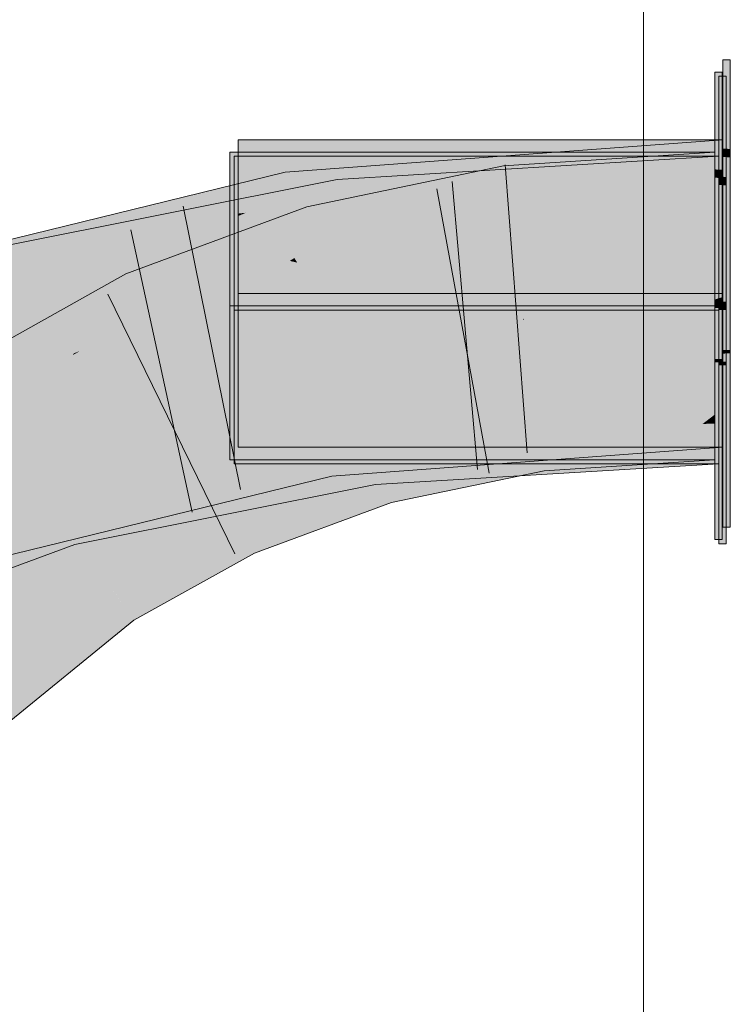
# Model space of a CAD drawing. Extents: x -620 to 300, y 62 to 1112.
# Tile 207 of 256: x 161.525 to 162.102, y 806.975 to 807.776. Entities that reach past the tile are written whole.
import ezdxf
from ezdxf.lldxf.tags import DXFTag

# ---------------------------------------------------------------- set-up
doc = ezdxf.new("R2010")
doc.units = 0
doc.layers.get('0').update_dxf_attribs({"lineweight": 13})
doc.layers.add('E_Detail_Linie_Text_Bem', color=7, linetype='Continuous', lineweight=13)
for name, color, linetype, lineweight, true_color in [('E_Leerrohr 25-A06GA1MY8I', 7, 'Continuous', 9, 0xff8000), ('E_Leerrohr 25-Shading', 7, 'Continuous', 9, 0xff8000), ('E_Leerrohr 32-A06GA1N08I', 7, 'Continuous', 9, 0x00b300), ('E_Leerrohr 32-Shading', 7, 'Continuous', 9, 0x00b300)]:
    doc.layers.add(name, color=color, linetype=linetype, lineweight=lineweight, true_color=true_color)
tags = doc.linetypes.add('STRICHPUNKT2-A06GA1MZ8I', pattern=[12.7, 6.35, -3.175, 0, -3.175]).pattern_tags.tags
tags[10:11] = [DXFTag(74, 4), DXFTag(75, 0), DXFTag(340, '0'), DXFTag(46, 0.0), DXFTag(50, 0.0), DXFTag(44, 0.0), DXFTag(45, 0.0)]
tags[8:9] = [DXFTag(74, 4), DXFTag(75, 0), DXFTag(340, '0'), DXFTag(46, 0.0), DXFTag(50, 0.0), DXFTag(44, 0.0), DXFTag(45, 0.0)]
tags[6:7] = [DXFTag(74, 4), DXFTag(75, 0), DXFTag(340, '0'), DXFTag(46, 0.0), DXFTag(50, 0.0), DXFTag(44, 0.0), DXFTag(45, 0.0)]
tags[4:5] = [DXFTag(74, 4), DXFTag(75, 0), DXFTag(340, '0'), DXFTag(46, 0.0), DXFTag(50, 0.0), DXFTag(44, 0.0), DXFTag(45, 0.0)]

# ---------------------------------------------------------------- blocks, each defined once
blk = doc.blocks.new('Shading-A06GA12F8I', base_point=(239.24728, 760.10999))
at = {"layer": 'E_Leerrohr 25-Shading', "color": 32, "true_color": 0xd96d00}
for points in [[(162.10246, 807.74292), (162.09647, 807.74292), (162.10246, 807.67047), (162.09647, 807.67072)], [(162.09575, 807.73285), (162.08975, 807.73285), (162.09575, 807.65356), (162.08975, 807.65381)], [(162.09911, 807.72949), (162.09311, 807.72949), (162.09911, 807.64771), (162.09311, 807.64795)], [(162.09647, 807.67792), (161.70247, 807.67792), (162.09647, 807.67792), (161.72804, 807.63141)], [(161.72804, 807.63141), (161.70247, 807.67792), (161.70247, 807.62817)], [(162.09647, 807.67792), (161.74332, 807.63336), (161.73358, 807.62134), (161.73007, 807.62769)], [(162.09647, 807.67792), (161.73358, 807.62134), (162.09647, 807.6615)], [(161.71463, 807.63684), (161.69574, 807.66785), (161.69574, 807.63446)], [(161.96042, 807.66785), (161.69574, 807.66785), (161.71463, 807.63684)], [(161.72061, 807.62939), (161.6991, 807.66449), (161.6991, 807.62701)], [(161.6991, 807.66449), (161.72061, 807.62939), (162.03801, 807.66449)], [(162.08975, 807.66785), (161.96042, 807.66785), (161.7206, 807.62701), (161.71463, 807.63684)], [(161.72061, 807.62939), (162.09311, 807.66449), (162.03801, 807.66449)], [(161.72061, 807.62939), (161.7563, 807.57117), (162.09311, 807.66449), (162.03783, 807.53949)], [(162.08975, 807.66785), (161.75038, 807.57806), (162.08975, 807.54285)], [(161.75038, 807.57806), (162.08975, 807.66785), (161.76665, 807.59418), (161.91914, 807.64899)], [(162.09311, 807.66449), (162.03783, 807.53949), (162.09311, 807.53949)], [(162.10246, 807.67047), (162.09647, 807.67072), (162.10246, 807.66364), (162.09647, 807.66394)], [(162.09647, 807.66394), (162.09647, 807.55292), (162.10246, 807.66364), (162.10246, 807.55292)], [(162.09647, 807.56232), (162.09647, 807.6615), (161.78053, 807.59186), (161.92004, 807.64197)], [(161.91914, 807.64899), (161.7206, 807.62701), (161.74525, 807.58649)], [(162.09575, 807.65356), (162.08975, 807.65381), (162.09575, 807.64679), (162.08975, 807.64709)], [(162.09911, 807.64771), (162.09311, 807.64795), (162.09911, 807.64087), (162.09311, 807.64117)], [(161.92004, 807.64197), (161.73358, 807.62134), (161.78053, 807.59186), (161.74799, 807.59515)], [(162.09575, 807.64679), (162.08975, 807.64709), (162.09575, 807.57367), (162.08975, 807.57367)], [(162.09911, 807.64087), (162.09311, 807.64117), (162.09911, 807.57202), (162.09311, 807.57202)], [(161.69574, 807.62427), (161.7206, 807.62701), (161.69574, 807.63446), (161.71463, 807.63684)], [(161.70247, 807.62817), (161.73007, 807.62769), (161.72804, 807.63141)], [(161.74332, 807.63336), (161.72804, 807.63141), (161.73007, 807.62769)], [(161.69574, 807.62427), (161.74525, 807.58649), (161.7206, 807.62701)], [(161.69574, 807.62427), (161.69574, 807.591), (161.74525, 807.58649), (161.73312, 807.58215)], [(161.6991, 807.58472), (161.7563, 807.57117), (161.6991, 807.62701), (161.72061, 807.62939)], [(161.70247, 807.62817), (161.70247, 807.61792), (161.73007, 807.62769), (161.70862, 807.61859)], [(161.70862, 807.61859), (161.73358, 807.62134), (161.73007, 807.62769)], [(161.70247, 807.61597), (161.73358, 807.62134), (161.70865, 807.61859)], [(161.70247, 807.61597), (161.70247, 807.6059), (161.73358, 807.62134), (161.74799, 807.59515)], [(161.70247, 807.61792), (161.70247, 807.61597), (161.70865, 807.61859)], [(161.70247, 807.6059), (161.70247, 807.59973), (161.72215, 807.60126), (161.71434, 807.59857)], [(161.71434, 807.59857), (161.70247, 807.59973), (161.71335, 807.59821)], [(161.70247, 807.59973), (161.70247, 807.57776), (161.92998, 807.56738)], [(161.71434, 807.59857), (161.74799, 807.59515), (161.72215, 807.60126)], [(161.76767, 807.59045), (161.74799, 807.59515), (161.71335, 807.59821), (161.71434, 807.59857)], [(161.76665, 807.59418), (161.74525, 807.58649), (161.74806, 807.58185)], [(161.76767, 807.59045), (161.77419, 807.58954), (161.74799, 807.59515), (161.78053, 807.59186)], [(161.75038, 807.57806), (161.76665, 807.59418), (161.74806, 807.58185)], [(161.78053, 807.59186), (161.77419, 807.58954), (162.05322, 807.56415), (161.90938, 807.57031)], [(162.09647, 807.56232), (161.78053, 807.59186), (162.05322, 807.56415)], [(161.69574, 807.58374), (161.75038, 807.57806), (161.69574, 807.591)], [(161.75038, 807.57806), (161.69574, 807.58374), (161.77274, 807.57275)], [(161.93227, 807.55005), (161.69574, 807.58374), (161.71729, 807.55988), (161.69574, 807.56348)], [(161.6991, 807.57758), (161.7563, 807.57117), (161.6991, 807.58472)], [(161.74525, 807.58649), (161.73312, 807.58215), (161.74806, 807.58185), (161.74445, 807.57947)], [(161.7563, 807.57117), (161.6991, 807.57758), (161.77441, 807.56689)], [(161.93303, 807.54431), (161.6991, 807.57758), (161.71811, 807.55414), (161.6991, 807.55725)], [(161.7148, 807.57721), (161.70247, 807.57776), (161.75299, 807.57086), (161.70247, 807.57355)], [(162.09647, 807.55292), (162.09647, 807.55975), (161.75299, 807.57086), (161.7148, 807.57721)], [(161.74445, 807.57947), (161.75038, 807.57806), (161.74806, 807.58185)], [(161.93227, 807.55005), (162.08975, 807.54285), (161.77274, 807.57275), (161.75038, 807.57806)], [(161.70247, 807.57355), (161.70247, 807.55292), (162.09647, 807.55292)], [(161.93303, 807.54431), (162.03783, 807.53949), (161.77441, 807.56689), (161.7563, 807.57117)], [(161.90938, 807.57031), (161.92998, 807.56738), (162.05322, 807.56415), (162.09647, 807.55975)], [(162.09575, 807.57367), (162.08975, 807.57367), (162.09575, 807.54791), (162.08975, 807.54791)], [(162.09911, 807.57202), (162.09311, 807.57202), (162.09911, 807.5462), (162.09311, 807.5462)], [(161.69574, 807.56348), (161.69574, 807.56091), (161.71729, 807.55988)], [(161.71729, 807.55988), (161.69574, 807.56091), (161.75563, 807.55353), (161.69574, 807.5567)], [(161.96005, 807.54285), (162.08975, 807.54285), (161.75563, 807.55353), (161.71729, 807.55988)], [(162.09647, 807.55975), (162.09647, 807.56232), (162.05322, 807.56415)], [(161.86365, 807.54791), (161.69574, 807.5567), (161.69574, 807.54791)], [(161.6991, 807.55725), (161.6991, 807.55499), (161.71811, 807.55414)], [(161.71811, 807.55414), (161.6991, 807.55499), (161.75652, 807.54779), (161.6991, 807.55078)], [(161.78606, 807.5462), (162.09647, 807.55292), (161.70247, 807.5462), (161.70247, 807.55292)], [(161.91458, 807.53949), (162.03783, 807.53949), (161.75652, 807.54779), (161.71811, 807.55414)], [(161.97964, 807.54791), (162.09647, 807.55011), (161.86365, 807.54791), (162.09647, 807.55292)], [(162.10246, 807.50708), (162.10246, 807.55292), (162.09647, 807.50696), (162.09647, 807.55292)], [(161.96005, 807.54285), (161.86365, 807.54791), (161.69574, 807.54285), (161.69574, 807.54791)], [(161.6991, 807.55078), (161.6991, 807.53949), (161.91458, 807.53949)], [(162.09647, 807.42792), (162.09647, 807.5462), (161.70247, 807.42792), (162.08391, 807.5462)], [(161.78268, 807.53802), (161.70247, 807.42792), (161.91953, 807.5462), (162.08391, 807.5462)], [(161.70247, 807.54175), (161.70247, 807.5332), (161.89102, 807.5462), (161.91953, 807.5462)], [(161.70247, 807.54175), (161.89102, 807.5462), (161.71971, 807.54297)], [(161.70247, 807.54443), (161.78606, 807.5462), (161.70247, 807.5462)], [(161.70247, 807.54266), (161.71971, 807.54297), (161.70247, 807.54443), (161.75685, 807.54559)], [(161.75685, 807.54559), (161.71971, 807.54297), (161.78606, 807.5462), (161.89102, 807.5462)], [(161.78606, 807.5462), (161.89102, 807.5462), (161.86365, 807.54791), (161.97964, 807.54791)], [(161.91953, 807.5462), (161.93268, 807.547), (161.89102, 807.5462)], [(161.91953, 807.5462), (162.08391, 807.5462), (161.97964, 807.54791), (162.08932, 807.54791)], [(161.91953, 807.5462), (161.97964, 807.54791), (161.93268, 807.547)], [(162.08932, 807.54791), (162.09647, 807.55011), (161.97964, 807.54791)], [(162.08391, 807.5462), (162.09647, 807.5462), (162.08932, 807.54791), (162.09647, 807.54791)], [(162.09647, 807.54791), (162.09647, 807.55011), (162.08932, 807.54791)], [(162.08975, 807.54791), (162.08975, 807.54285), (162.09575, 807.54791), (162.09575, 807.54285)], [(162.09311, 807.5462), (162.09311, 807.53949), (162.09911, 807.5462), (162.09911, 807.53949)], [(161.88245, 807.5412), (161.96005, 807.54285), (161.69574, 807.5412), (161.69574, 807.54285)], [(161.69574, 807.53717), (161.88245, 807.5412), (161.69574, 807.5412)], [(161.69574, 807.52563), (161.93362, 807.53992), (161.69574, 807.53412), (161.72072, 807.53589)], [(161.69574, 807.53717), (161.69574, 807.5354), (161.75793, 807.53851), (161.72073, 807.53589)], [(161.72072, 807.53589), (161.69574, 807.5354), (161.69574, 807.53412)], [(162.09311, 807.53949), (161.6991, 807.41449), (162.09311, 807.41449)], [(161.6991, 807.41449), (162.09311, 807.53949), (161.93393, 807.53754), (162.03783, 807.53949)], [(161.6991, 807.53308), (162.03783, 807.53949), (161.6991, 807.53485), (161.91458, 807.53949)], [(161.91458, 807.53949), (161.6991, 807.53949), (161.6991, 807.53485)], [(161.6991, 807.51965), (161.6991, 807.41449), (161.78537, 807.52863), (161.93393, 807.53754)], [(161.93393, 807.53754), (161.6991, 807.53308), (161.6991, 807.52344)], [(161.71971, 807.54297), (161.70247, 807.54266), (161.70247, 807.54175)], [(161.70247, 807.42792), (161.78268, 807.53802), (161.70247, 807.52966)], [(161.78268, 807.53802), (161.70247, 807.5332), (161.70247, 807.52966)], [(161.93362, 807.53992), (161.7061, 807.52277), (162.08975, 807.5412), (162.08975, 807.41785)], [(161.7061, 807.52277), (161.93362, 807.53992), (161.7847, 807.53094)], [(161.75793, 807.53851), (161.72073, 807.53589), (161.88245, 807.5412), (162.00113, 807.5412)], [(162.00113, 807.5412), (162.08975, 807.54285), (161.88245, 807.5412), (161.96005, 807.54285)], [(161.93362, 807.53992), (162.08975, 807.5412), (162.00113, 807.5412)], [(162.08975, 807.5412), (162.08975, 807.54285), (162.00113, 807.5412)], [(162.09575, 807.5412), (162.09575, 807.54285), (162.08975, 807.5412), (162.08975, 807.54285)], [(162.08975, 807.49969), (162.09575, 807.49982), (162.08975, 807.5412), (162.09575, 807.5412)], [(162.09911, 807.49756), (162.09911, 807.53949), (162.09311, 807.49744), (162.09311, 807.53949)], [(161.69574, 807.52563), (161.7061, 807.52277), (161.7847, 807.53094)], [(161.6991, 807.52344), (161.6991, 807.51965), (161.78537, 807.52863)], [(161.7061, 807.52277), (161.69574, 807.52563), (161.69574, 807.52173)], [(161.69574, 807.41785), (162.08975, 807.41785), (161.69574, 807.52173), (161.7061, 807.52277)], [(162.10246, 807.50427), (162.10246, 807.50708), (162.09647, 807.50415), (162.09647, 807.50696)], [(162.09647, 807.50415), (162.09647, 807.36292), (162.10246, 807.50427), (162.10246, 807.36292)], [(162.09575, 807.49701), (162.09575, 807.49982), (162.08975, 807.49689), (162.08975, 807.49969)], [(162.08975, 807.49689), (162.08975, 807.35284), (162.09575, 807.49701), (162.09575, 807.35284)], [(162.09911, 807.49469), (162.09911, 807.49756), (162.09311, 807.49457), (162.09311, 807.49744)], [(162.09311, 807.49457), (162.09311, 807.34949), (162.09911, 807.49469), (162.09911, 807.34949)]]:
    blk.add_solid(points, dxfattribs=at)
at = {"layer": 'E_Leerrohr 25-Shading', "color": 34, "true_color": 0xb05800}
for points in [[(161.91808, 807.65674), (161.9229, 807.62042), (162.08975, 807.66785), (162.08975, 807.63123)], [(161.91808, 807.65674), (161.75827, 807.62354), (161.91879, 807.65131), (161.76602, 807.59644)], [(161.76602, 807.59644), (161.76833, 807.58832), (161.91879, 807.65131), (161.9229, 807.62042)], [(161.75827, 807.62354), (161.61102, 807.56891), (161.7354, 807.57611), (161.62633, 807.53564)], [(161.75827, 807.62354), (161.7354, 807.57611), (161.76602, 807.59644)], [(161.7354, 807.57611), (161.76833, 807.58832), (161.76602, 807.59644)], [(161.57164, 807.50861), (161.61102, 807.56891), (161.48592, 807.47601), (161.47452, 807.49231)], [(161.59186, 807.5163), (161.62633, 807.53564), (161.57164, 807.50861), (161.61102, 807.56891)], [(161.57388, 807.50623), (161.59186, 807.5163), (161.56883, 807.50433), (161.57164, 807.50861)], [(161.4877, 807.47345), (161.56883, 807.50433), (161.48592, 807.47601), (161.57164, 807.50861)], [(161.56789, 807.50287), (161.56883, 807.50433), (161.4883, 807.4726), (161.4877, 807.47345)], [(161.56883, 807.50433), (161.56789, 807.50287), (161.57388, 807.50623)], [(161.4883, 807.4726), (161.49548, 807.46228), (161.56789, 807.50287)], [(161.96075, 807.4425), (162.04099, 807.45129), (161.94664, 807.44196), (161.94621, 807.44519)], [(162.0799, 807.4469), (162.08975, 807.45447), (161.96072, 807.4425), (162.04099, 807.45129)], [(162.08975, 807.42023), (162.08975, 807.44727), (162.03767, 807.41449), (162.0799, 807.4469)], [(162.08975, 807.44727), (162.08975, 807.45447), (162.0799, 807.4469)], [(161.95103, 807.40894), (161.94678, 807.44092), (161.82692, 807.38312), (161.91849, 807.43079)], [(161.90469, 807.43317), (161.92715, 807.44122), (161.88834, 807.42975), (161.91098, 807.43787)], [(161.92715, 807.44122), (161.90469, 807.43317), (161.94621, 807.44519), (161.91989, 807.43634)], [(161.91849, 807.43079), (161.94678, 807.44092), (161.93549, 807.43964), (161.94664, 807.44196)], [(161.91989, 807.43634), (161.91849, 807.43079), (161.93549, 807.43964)], [(161.94621, 807.44519), (161.91989, 807.43634), (161.93549, 807.43964)], [(161.94664, 807.44196), (161.94621, 807.44519), (161.93549, 807.43964)], [(161.94678, 807.44092), (161.96075, 807.4425), (161.94664, 807.44196)], [(161.94678, 807.44092), (162.03767, 807.41449), (161.96072, 807.4425), (162.0799, 807.4469)], [(162.03767, 807.41449), (161.94678, 807.44092), (161.95103, 807.40894)], [(161.91098, 807.43787), (161.81686, 807.41833), (161.82056, 807.4054)], [(161.8212, 807.4032), (161.90469, 807.43317), (161.82056, 807.4054), (161.88834, 807.42975)], [(161.90469, 807.43317), (161.8212, 807.4032), (161.91989, 807.43634)], [(161.91989, 807.43634), (161.8212, 807.4032), (161.91849, 807.43079), (161.8231, 807.39655)], [(161.8231, 807.39655), (161.82692, 807.38312), (161.91849, 807.43079)], [(161.81686, 807.41833), (161.70026, 807.37506), (161.73628, 807.34949), (161.71558, 807.3418)], [(161.81686, 807.41833), (161.73628, 807.34949), (161.82056, 807.4054)], [(162.03767, 807.41449), (162.08975, 807.41785), (162.08975, 807.42023)], [(161.82056, 807.4054), (161.73628, 807.34949), (161.8212, 807.4032), (161.74533, 807.35284)], [(161.8212, 807.4032), (161.74533, 807.35284), (161.8231, 807.39655), (161.77248, 807.36292)], [(161.77248, 807.36292), (161.82692, 807.38312), (161.8231, 807.39655)], [(161.59669, 807.31738), (161.61766, 807.28735), (161.70026, 807.37506), (161.71558, 807.3418)], [(161.59669, 807.31738), (161.46956, 807.21375), (161.6002, 807.31232)], [(161.46956, 807.21375), (161.49522, 807.18762), (161.6002, 807.31232), (161.61766, 807.28735)]]:
    blk.add_solid(points, dxfattribs=at)
at = {"layer": 'E_Leerrohr 25-Shading', "color": 30, "true_color": 0xf57b00}
for points in [[(161.9229, 807.62042), (161.93456, 807.53284), (162.08975, 807.63123), (162.08975, 807.54285)], [(161.76833, 807.58832), (161.7926, 807.50336), (161.9229, 807.62042), (161.93456, 807.53284)], [(161.62633, 807.53564), (161.6633, 807.45538), (161.76833, 807.58832), (161.7926, 807.50336)], [(161.49548, 807.46228), (161.54608, 807.38983), (161.62633, 807.53564), (161.6633, 807.45538)], [(162.08975, 807.45447), (162.03783, 807.53949), (161.94481, 807.45569), (161.93456, 807.53284)], [(162.08975, 807.54047), (162.08975, 807.54285), (162.03783, 807.53949)], [(162.03783, 807.53949), (162.05327, 807.53882), (162.07614, 807.54022)], [(162.03783, 807.53949), (162.08975, 807.45447), (162.08975, 807.53711)], [(162.05327, 807.53882), (162.08975, 807.53711), (162.07614, 807.54022), (162.08975, 807.54047)], [(161.80032, 807.47626), (161.91467, 807.52869), (161.7926, 807.50336)], [(161.80032, 807.47626), (161.91641, 807.45978), (161.91467, 807.52869), (161.92114, 807.47882)], [(161.91467, 807.52869), (161.93417, 807.53131), (161.93456, 807.53284)], [(161.91467, 807.52869), (161.92114, 807.47882), (161.93417, 807.53131)], [(161.91641, 807.45978), (161.94481, 807.45569), (161.93417, 807.53131), (161.93475, 807.53137)], [(161.93475, 807.53137), (161.93456, 807.53284), (161.93417, 807.53131)], [(161.80032, 807.47626), (161.7926, 807.50336), (161.75108, 807.48792)], [(161.72392, 807.47784), (161.80537, 807.45856), (161.75108, 807.48792), (161.80032, 807.47626)], [(161.81686, 807.41833), (161.71487, 807.47449), (161.69054, 807.39618), (161.6633, 807.45538)], [(161.80707, 807.4527), (161.80537, 807.45856), (161.71487, 807.47449), (161.72392, 807.47784)], [(161.71487, 807.47449), (161.81686, 807.41833), (161.80707, 807.4527)], [(161.80537, 807.45856), (161.91234, 807.44336), (161.80032, 807.47626), (161.91641, 807.45978)], [(161.34567, 807.33984), (161.40762, 807.27679), (161.49548, 807.46228), (161.54608, 807.38983)], [(161.6633, 807.45538), (161.54608, 807.38983), (161.69054, 807.39618), (161.55527, 807.37671)], [(161.91098, 807.43787), (161.91234, 807.44336), (161.80707, 807.4527), (161.80537, 807.45856)], [(161.92529, 807.44446), (161.91641, 807.45978), (161.91251, 807.44403)], [(161.91641, 807.45978), (161.92529, 807.44446), (161.94481, 807.45569), (161.94621, 807.44519)], [(162.08975, 807.45447), (161.94481, 807.45569), (162.04099, 807.45129)], [(161.94481, 807.45569), (161.94621, 807.44519), (162.04099, 807.45129)], [(161.80707, 807.4527), (161.81686, 807.41833), (161.91098, 807.43787)], [(161.91234, 807.44336), (161.91098, 807.43787), (161.92715, 807.44122)], [(161.91234, 807.44336), (161.92715, 807.44122), (161.91251, 807.44403), (161.92529, 807.44446)], [(161.92529, 807.44446), (161.92715, 807.44122), (161.94621, 807.44519)], [(161.81686, 807.41833), (161.69054, 807.39618), (161.70026, 807.37506)], [(161.69054, 807.39618), (161.55527, 807.37671), (161.70026, 807.37506), (161.58371, 807.33594)], [(161.54608, 807.38983), (161.52594, 807.37341), (161.55527, 807.37671)], [(161.55527, 807.37671), (161.52594, 807.37341), (161.58371, 807.33594), (161.5761, 807.33368)], [(161.5761, 807.33368), (161.52594, 807.37341), (161.42059, 807.28741)], [(161.58371, 807.33594), (161.59669, 807.31738), (161.70026, 807.37506)], [(161.5761, 807.33368), (161.59669, 807.31738), (161.58371, 807.33594)], [(161.59669, 807.31738), (161.5761, 807.33368), (161.40762, 807.27679), (161.42059, 807.28741)], [(161.59669, 807.31738), (161.40762, 807.27679), (161.44417, 807.23962)], [(161.46956, 807.21375), (161.59669, 807.31738), (161.44417, 807.23962)]]:
    blk.add_solid(points, dxfattribs=at)
at = {"layer": 'E_Leerrohr 32-Shading', "color": 96, "true_color": 0x007b00}
for points in [[(161.7451, 807.62177), (162.09647, 807.64331), (161.91493, 807.66449), (162.09647, 807.67792)], [(161.91493, 807.66449), (161.74051, 807.65161), (161.74188, 807.64264)], [(161.7451, 807.62177), (161.91493, 807.66449), (161.74188, 807.64264)], [(161.89981, 807.64447), (162.09311, 807.66449), (161.89876, 807.65271)], [(161.89983, 807.64447), (161.90013, 807.64215), (162.09311, 807.66449), (162.0773, 807.66046)], [(162.09311, 807.66211), (162.09311, 807.66449), (162.0773, 807.66046)], [(162.0773, 807.66046), (161.90013, 807.64215), (162.02986, 807.64844), (161.90105, 807.63513)], [(162.09311, 807.65503), (162.09311, 807.66211), (162.02986, 807.64844), (162.0773, 807.66046)], [(161.70512, 807.64294), (161.70729, 807.62793), (161.74051, 807.65161), (161.7316, 807.63824)], [(161.74188, 807.64264), (161.74051, 807.65161), (161.7316, 807.63824)], [(161.7845, 807.63257), (161.89981, 807.64447), (161.78285, 807.64569), (161.89876, 807.65271)], [(161.90105, 807.63513), (161.90347, 807.61639), (162.02986, 807.64844)], [(161.90347, 807.61639), (162.09311, 807.62787), (162.02986, 807.64844), (162.09311, 807.65503)], [(161.50237, 807.5896), (161.7845, 807.63257), (161.78285, 807.64569)], [(161.63908, 807.59888), (161.70512, 807.64294), (161.53711, 807.58459), (161.53215, 807.60059)], [(161.70512, 807.64294), (161.63908, 807.59888), (161.70729, 807.62793)], [(161.72928, 807.63483), (161.71667, 807.61597), (161.74225, 807.64032), (161.74504, 807.62219)], [(161.7316, 807.63824), (161.72928, 807.63483), (161.74188, 807.64264), (161.74225, 807.64032)], [(162.09647, 807.64331), (161.7451, 807.62177), (161.92166, 807.63007)], [(161.74588, 807.6167), (161.74608, 807.61542), (162.09647, 807.64331), (162.09647, 807.6413)], [(161.7845, 807.63257), (161.78481, 807.63025), (161.89983, 807.64447), (161.90013, 807.64215)], [(161.90013, 807.64215), (161.78481, 807.63025), (161.90105, 807.63513), (161.78569, 807.62317)], [(161.50237, 807.5896), (161.59883, 807.58099), (161.7845, 807.63257), (161.67007, 807.59302)], [(161.7845, 807.63257), (161.67007, 807.59302), (161.78481, 807.63025), (161.68394, 807.5954)], [(161.7316, 807.63824), (161.70729, 807.62793), (161.72928, 807.63483), (161.70763, 807.62561)], [(161.70763, 807.62561), (161.70926, 807.61432), (161.72928, 807.63483), (161.71667, 807.61597)], [(161.78569, 807.62317), (161.787, 807.61279), (161.90105, 807.63513), (161.90347, 807.61639)], [(161.70729, 807.62793), (161.63908, 807.59888), (161.70763, 807.62561), (161.65114, 807.60156)], [(161.65114, 807.60156), (161.70926, 807.61432), (161.70763, 807.62561)], [(161.78481, 807.63025), (161.68394, 807.5954), (161.78569, 807.62317), (161.72554, 807.60242)], [(161.7451, 807.62177), (161.74588, 807.6167), (161.92166, 807.63007)], [(161.43173, 807.54266), (161.71559, 807.61432), (161.42833, 807.55261), (161.71667, 807.61597)], [(161.74588, 807.6167), (161.7451, 807.62177), (161.71048, 807.60669), (161.71559, 807.61432)], [(161.71048, 807.60669), (161.74608, 807.61542), (161.74588, 807.6167)], [(161.71559, 807.61432), (161.7451, 807.62177), (161.71667, 807.61597), (161.74504, 807.62219)], [(161.72554, 807.60242), (161.787, 807.61279), (161.78569, 807.62317)], [(161.787, 807.61279), (161.78743, 807.60938), (161.90347, 807.61639)], [(161.59923, 807.57947), (161.71048, 807.60669), (161.63092, 807.59296), (161.71559, 807.61432)], [(161.76266, 807.60797), (161.66756, 807.59216), (161.64688, 807.58502)], [(161.68828, 807.58954), (161.78743, 807.60938), (161.71335, 807.59821), (161.787, 807.61279)], [(161.72215, 807.60126), (161.76266, 807.60797), (161.72554, 807.60242), (161.787, 807.61279)], [(161.53215, 807.60059), (161.4212, 807.57343), (161.53711, 807.58459)], [(161.68394, 807.5954), (161.68121, 807.59442), (161.72554, 807.60242), (161.72215, 807.60126)], [(161.66756, 807.59216), (161.50902, 807.5658), (161.64688, 807.58502), (161.51115, 807.55811)], [(161.63908, 807.59888), (161.53711, 807.58459), (161.60291, 807.59094)], [(161.61659, 807.58936), (161.58551, 807.57611), (161.63092, 807.59296), (161.59923, 807.57947)], [(161.60686, 807.58209), (161.66756, 807.59216), (161.59883, 807.58099), (161.67007, 807.59302)], [(161.63788, 807.57947), (161.68828, 807.58954), (161.6635, 807.58832), (161.71335, 807.59821)], [(161.67007, 807.59302), (161.66756, 807.59216), (161.68394, 807.5954), (161.68121, 807.59442)], [(161.42651, 807.55792), (161.53886, 807.57898), (161.4212, 807.57343), (161.53711, 807.58459)], [(161.43306, 807.53882), (161.58551, 807.57611), (161.43173, 807.54266), (161.61659, 807.58936)], [(161.59883, 807.58099), (161.50237, 807.5896), (161.50819, 807.56873)], [(161.64688, 807.58502), (161.51115, 807.55811), (161.62108, 807.57611), (161.51221, 807.55438)], [(161.53886, 807.57898), (161.60291, 807.59094), (161.53711, 807.58459)], [(161.53947, 807.57703), (161.60291, 807.59094), (161.53886, 807.57898)], [(161.6635, 807.58832), (161.64688, 807.58502), (161.63788, 807.57947), (161.62108, 807.57611)], [(161.49904, 807.57147), (161.4729, 807.56238), (161.53886, 807.57898), (161.53947, 807.57703)], [(161.50902, 807.5658), (161.59883, 807.58099), (161.50819, 807.56873)], [(161.59883, 807.58099), (161.50902, 807.5658), (161.60686, 807.58209)], [(162.07248, 807.45795), (162.09647, 807.46454), (161.90628, 807.44995), (161.91714, 807.45129)], [(162.09647, 807.45911), (162.09647, 807.46454), (162.07248, 807.45795)], [(161.90628, 807.44995), (161.85988, 807.44409), (162.07248, 807.45795), (162.04922, 807.4516)], [(162.09647, 807.45343), (162.09647, 807.45911), (162.04922, 807.4516), (162.07248, 807.45795)], [(161.77298, 807.44067), (161.85988, 807.44409), (161.88417, 807.44891), (161.9063, 807.44995)], [(161.85988, 807.44409), (161.77412, 807.43335), (162.04922, 807.4516), (161.91417, 807.41449)], [(161.9063, 807.44995), (161.91714, 807.45129), (161.88417, 807.44891)], [(161.91417, 807.41449), (162.09647, 807.43744), (162.04922, 807.4516), (162.09647, 807.45343)], [(162.09311, 807.45111), (161.92007, 807.43756), (162.09143, 807.45081), (161.98225, 807.43951)], [(162.09311, 807.45111), (161.92986, 807.44122), (161.92642, 807.43805), (161.92606, 807.44086)], [(162.09143, 807.45081), (161.98222, 807.43951), (162.04283, 807.44147)], [(162.09311, 807.44312), (162.09311, 807.45111), (162.04283, 807.44147)], [(161.77304, 807.44031), (161.77298, 807.44067), (161.55365, 807.34949), (161.76154, 807.43787)], [(161.77304, 807.44031), (161.55365, 807.34949), (161.56737, 807.35284)], [(161.77304, 807.44031), (161.73695, 807.42499), (161.77412, 807.43335), (161.73798, 807.41797)], [(161.77298, 807.44067), (161.77412, 807.43335), (161.85988, 807.44409)], [(161.88193, 807.43628), (161.92986, 807.44122), (161.84848, 807.43524), (161.87428, 807.43787)], [(161.92606, 807.44086), (161.88193, 807.43628), (161.92642, 807.43805), (161.92007, 807.43756)], [(161.98225, 807.43951), (161.92647, 807.43774), (161.92697, 807.43384)], [(162.04283, 807.44147), (161.98222, 807.43951), (161.92882, 807.41962), (161.92699, 807.43384)], [(161.93073, 807.40472), (162.04283, 807.44147), (161.92882, 807.41962)], [(161.93073, 807.40472), (162.09311, 807.41449), (162.04283, 807.44147), (162.09311, 807.44312)], [(161.76602, 807.41846), (161.80956, 807.43396), (161.55972, 807.38409)], [(161.80991, 807.43127), (161.573, 807.34949), (161.8102, 807.42889), (161.58981, 807.35284)], [(161.74159, 807.42944), (161.76154, 807.43787), (161.59555, 807.39728)], [(161.77412, 807.43335), (161.73798, 807.41797), (161.77856, 807.40448), (161.74124, 807.39539)], [(161.80991, 807.43127), (161.80956, 807.43396), (161.77902, 807.42059), (161.76602, 807.41846)], [(161.91417, 807.41449), (161.77412, 807.43335), (161.77856, 807.40448)], [(161.8485, 807.43524), (161.87428, 807.43787), (161.80956, 807.43396)], [(161.80991, 807.43127), (161.8485, 807.43524), (161.80956, 807.43396)], [(161.8102, 807.42889), (161.88193, 807.43628), (161.80991, 807.43127), (161.84848, 807.43524)], [(161.92647, 807.43774), (161.92007, 807.43756), (161.81108, 807.42188), (161.8102, 807.42889)], [(161.88193, 807.43628), (161.8102, 807.42889), (161.92007, 807.43756)], [(161.92647, 807.43774), (161.81108, 807.42188), (161.92697, 807.43384)], [(161.92699, 807.43384), (161.81108, 807.42188), (161.92882, 807.41962), (161.81415, 807.39764)], [(162.09647, 807.43744), (161.91417, 807.41449), (162.09647, 807.43506), (161.95975, 807.41785)], [(161.95975, 807.41785), (162.09647, 807.42792), (162.09647, 807.43506)], [(161.55365, 807.34949), (161.74159, 807.42944), (161.49026, 807.37152), (161.59555, 807.39728)], [(161.73695, 807.42499), (161.56737, 807.35284), (161.73798, 807.41797), (161.60857, 807.36292)], [(161.8102, 807.42889), (161.58981, 807.35284), (161.81108, 807.42188), (161.64026, 807.36292)], [(161.573, 807.34949), (161.76602, 807.41846), (161.56956, 807.34882), (161.55972, 807.38409)], [(161.76602, 807.41846), (161.573, 807.34949), (161.77902, 807.42059)], [(161.73798, 807.41797), (161.60857, 807.36292), (161.74124, 807.39539)], [(161.64026, 807.36292), (161.81415, 807.39764), (161.81108, 807.42188)], [(161.81415, 807.39764), (161.93073, 807.40472), (161.92882, 807.41962)], [(161.44749, 807.31738), (161.55972, 807.38409), (161.44106, 807.34033)], [(161.45219, 807.30554), (161.56956, 807.34882), (161.44749, 807.31738), (161.55972, 807.38409)], [(161.55365, 807.34949), (161.49026, 807.37152), (161.50211, 807.33691)]]:
    blk.add_solid(points, dxfattribs=at)
at = {"layer": 'E_Leerrohr 32-Shading', "color": 94, "true_color": 0x00ac00}
for points in [[(161.74608, 807.61542), (161.75954, 807.52808), (162.09647, 807.6413), (162.09647, 807.55292)], [(161.90347, 807.61639), (161.91162, 807.55298), (162.09311, 807.62787), (161.92409, 807.55249)], [(162.09311, 807.54901), (162.09311, 807.62787), (162.0309, 807.54791), (161.92409, 807.55249)], [(161.75829, 807.53613), (161.74608, 807.61542), (161.72107, 807.53351), (161.71048, 807.60669)], [(161.90939, 807.57031), (161.90347, 807.61639), (161.79173, 807.57532), (161.78743, 807.60938)], [(161.79173, 807.57532), (161.78743, 807.60938), (161.68828, 807.58954)], [(161.72107, 807.53351), (161.71048, 807.60669), (161.44159, 807.51385), (161.43306, 807.53882)], [(161.63788, 807.57947), (161.79391, 807.55804), (161.68828, 807.58954), (161.79173, 807.57532)], [(161.51221, 807.55438), (161.79463, 807.55231), (161.62108, 807.57611)], [(161.62108, 807.57611), (161.79463, 807.55231), (161.63788, 807.57947), (161.79391, 807.55804)], [(161.79391, 807.55804), (161.91162, 807.55298), (161.79173, 807.57532), (161.90939, 807.57031)], [(161.7226, 807.53949), (161.51221, 807.55438), (161.51962, 807.52777)], [(161.79463, 807.55231), (161.51221, 807.55438), (161.79572, 807.5437), (161.7226, 807.53949)], [(161.79463, 807.55231), (161.91237, 807.54724), (161.79391, 807.55804), (161.91162, 807.55298)], [(161.91237, 807.54724), (161.79463, 807.55231), (161.91255, 807.54578), (161.79572, 807.5437)], [(161.91162, 807.55298), (161.91237, 807.54724), (161.92409, 807.55249)], [(162.0045, 807.54742), (161.92409, 807.55249), (161.9362, 807.5462), (161.91237, 807.54724)], [(162.0309, 807.54791), (161.92409, 807.55249), (162.0045, 807.54742)], [(161.96005, 807.54285), (162.01826, 807.54413), (162.09647, 807.55292)], [(162.09647, 807.55292), (162.01826, 807.54413), (162.09647, 807.5481), (162.04811, 807.54474)], [(161.7226, 807.53949), (161.77834, 807.53558), (161.79572, 807.5437), (161.79662, 807.53662)], [(161.79572, 807.5437), (161.79662, 807.53662), (161.91255, 807.54578), (161.91347, 807.5387)], [(161.9362, 807.5462), (161.91237, 807.54724), (161.91255, 807.54578)], [(162.05388, 807.5412), (161.9362, 807.5462), (161.91347, 807.5387), (161.91255, 807.54578)], [(162.03314, 807.54205), (162.06061, 807.54388), (161.9362, 807.5462), (162.0045, 807.54742)], [(161.96005, 807.54285), (161.99219, 807.5412), (162.01826, 807.54413)], [(162.01826, 807.54413), (161.99219, 807.5412), (162.04811, 807.54474), (161.99826, 807.54132)], [(161.99826, 807.54132), (162.08139, 807.54309), (162.04811, 807.54474), (162.08905, 807.54565)], [(162.06061, 807.54388), (162.08528, 807.54559), (162.0045, 807.54742), (162.0309, 807.54791)], [(162.09311, 807.54523), (162.09311, 807.54901), (162.0309, 807.54791)], [(162.09311, 807.54187), (162.06061, 807.54388), (162.05388, 807.5412), (162.03314, 807.54205)], [(162.08905, 807.54565), (162.09647, 807.5481), (162.04811, 807.54474)], [(162.09311, 807.54523), (162.08528, 807.54559), (162.09311, 807.54187), (162.06061, 807.54388)], [(162.08139, 807.54309), (162.06424, 807.53741), (162.09647, 807.54346), (162.09647, 807.53571)], [(162.08139, 807.54309), (162.09647, 807.54346), (162.08905, 807.54565), (162.09647, 807.54584)], [(162.09647, 807.54584), (162.09647, 807.5481), (162.08905, 807.54565)], [(161.52159, 807.52069), (161.77834, 807.53558), (161.51962, 807.52777), (161.7226, 807.53949)], [(161.52225, 807.51837), (161.79691, 807.53424), (161.52159, 807.52069), (161.77834, 807.53558)], [(161.75954, 807.52808), (161.75829, 807.53613), (161.72314, 807.51917), (161.72107, 807.53351)], [(161.91458, 807.53949), (161.75954, 807.52808), (161.94739, 807.53778), (161.76003, 807.52478)], [(161.93402, 807.53687), (161.76003, 807.52478), (161.76189, 807.51276)], [(161.77834, 807.53558), (161.79691, 807.53424), (161.79662, 807.53662)], [(161.79662, 807.53662), (161.79691, 807.53424), (161.91347, 807.5387), (161.91376, 807.53632)], [(161.91406, 807.53406), (161.91376, 807.53632), (161.79791, 807.52625), (161.79691, 807.53424)], [(162.09311, 807.53949), (161.79955, 807.51337), (161.88092, 807.46051), (161.81737, 807.46326)], [(161.79955, 807.51337), (162.09311, 807.53949), (161.91475, 807.52869)], [(161.87325, 807.52783), (161.87802, 807.49341), (161.92522, 807.53479), (161.94479, 807.53613)], [(161.88039, 807.47638), (161.94479, 807.53613), (161.87802, 807.49341)], [(161.88039, 807.47638), (162.04933, 807.53247), (161.94479, 807.53613), (161.95981, 807.53711)], [(161.88092, 807.46051), (162.05652, 807.45306), (162.09311, 807.53949), (162.09311, 807.45544)], [(161.91347, 807.5387), (161.91376, 807.53632), (162.05388, 807.5412), (162.09311, 807.53949)], [(162.05342, 807.53882), (161.91376, 807.53632), (161.91457, 807.53009)], [(161.94739, 807.53778), (161.93402, 807.53687), (161.92522, 807.53479), (161.91405, 807.53406)], [(161.91475, 807.52869), (162.09311, 807.53949), (161.91457, 807.53009), (162.05342, 807.53882)], [(161.91458, 807.53949), (161.99219, 807.5412), (161.96005, 807.54285)], [(161.94739, 807.53778), (161.99826, 807.54132), (161.91458, 807.53949)], [(161.94479, 807.53613), (161.94739, 807.53778), (161.92522, 807.53479)], [(161.95981, 807.53711), (161.94739, 807.53778), (161.94479, 807.53613)], [(162.00781, 807.54034), (161.99457, 807.54108), (161.95981, 807.53711), (161.94739, 807.53778)], [(162.06424, 807.53741), (162.00781, 807.54034), (162.04933, 807.53247), (161.95981, 807.53711)], [(162.03317, 807.54205), (161.99826, 807.54132), (162.00783, 807.54034), (161.99457, 807.54108)], [(162.08139, 807.54309), (162.03317, 807.54205), (162.06424, 807.53741), (162.00783, 807.54034)], [(162.06424, 807.53741), (162.04933, 807.53247), (162.09647, 807.53571), (162.09647, 807.53003)], [(162.09311, 807.54187), (162.05388, 807.5412), (162.09311, 807.54126), (162.07614, 807.54022)], [(162.07614, 807.54022), (162.09311, 807.53949), (162.09311, 807.54126)], [(161.72314, 807.51917), (161.72107, 807.53351), (161.46165, 807.4552), (161.44159, 807.51385)], [(161.57005, 807.47882), (161.75833, 807.53204), (161.53543, 807.47113), (161.52225, 807.51837)], [(161.79791, 807.52625), (161.79691, 807.53424), (161.6821, 807.5105), (161.75833, 807.53204)], [(161.75954, 807.52808), (161.72314, 807.51917), (161.76003, 807.52478)], [(161.87317, 807.52832), (161.78883, 807.51654), (161.87325, 807.52783)], [(161.82022, 807.45636), (161.87802, 807.49341), (161.78883, 807.51654), (161.87325, 807.52783)], [(161.79791, 807.52625), (161.79849, 807.52167), (161.87279, 807.53131)], [(161.79849, 807.52167), (161.91475, 807.52869), (161.87279, 807.53131), (161.91406, 807.53406)], [(161.91475, 807.52869), (161.79849, 807.52167), (161.79955, 807.51337)], [(161.91405, 807.53406), (161.87317, 807.52832), (161.92522, 807.53479), (161.87325, 807.52783)], [(161.88354, 807.45306), (161.91714, 807.45129), (161.88039, 807.47638), (162.04933, 807.53247)], [(161.91714, 807.45129), (162.09647, 807.46454), (162.04933, 807.53247), (162.09647, 807.53003)], [(161.53596, 807.46924), (161.79849, 807.52167), (161.7607, 807.52118), (161.79791, 807.52625)], [(161.79849, 807.52167), (161.53596, 807.46924), (161.79955, 807.51337), (161.5385, 807.46014)], [(161.53596, 807.46924), (161.7607, 807.52118), (161.57022, 807.47888)], [(161.7607, 807.52118), (161.6821, 807.5105), (161.57022, 807.47888)], [(161.76003, 807.52478), (161.72314, 807.51917), (161.76189, 807.51276), (161.73157, 807.50586)], [(161.53596, 807.46924), (161.52225, 807.51837), (161.41695, 807.42529), (161.39445, 807.50513)], [(161.79028, 807.51147), (161.5385, 807.46014), (161.54369, 807.44153)], [(161.57286, 807.46997), (161.73157, 807.50586), (161.56929, 807.48151), (161.72314, 807.51917)], [(161.79028, 807.51147), (161.68199, 807.48077), (161.79955, 807.51337), (161.68231, 807.48071)], [(161.72749, 807.47449), (161.79955, 807.51337), (161.68231, 807.48071)], [(161.8058, 807.46375), (161.79955, 807.51337), (161.72749, 807.47449)], [(161.76189, 807.51276), (161.73157, 807.50586), (161.76221, 807.51074), (161.73399, 807.50208)], [(161.78883, 807.51654), (161.76189, 807.51276), (161.76221, 807.51074)], [(161.76221, 807.51074), (161.77017, 807.45898), (161.78883, 807.51654), (161.77673, 807.45868)], [(161.82022, 807.45636), (161.78883, 807.51654), (161.77673, 807.45868)], [(161.81737, 807.46326), (161.79955, 807.51337), (161.8058, 807.46375)], [(161.57787, 807.45416), (161.73399, 807.50208), (161.57294, 807.47003), (161.73157, 807.50586)], [(161.76221, 807.51074), (161.73399, 807.50208), (161.77017, 807.45898), (161.76031, 807.46063)], [(161.66431, 807.47656), (161.73399, 807.50208), (161.65552, 807.47797)], [(161.68112, 807.47375), (161.73399, 807.50208), (161.66431, 807.47656)], [(161.76031, 807.46063), (161.73399, 807.50208), (161.68112, 807.47375)], [(161.87802, 807.49341), (161.82022, 807.45636), (161.88039, 807.47638)], [(161.46165, 807.4552), (161.46368, 807.44922), (161.56929, 807.48151)], [(161.46368, 807.44922), (161.46494, 807.44562), (161.56929, 807.48151), (161.57286, 807.46997)], [(161.68199, 807.48077), (161.65535, 807.47321), (161.68231, 807.48071)], [(161.70235, 807.46094), (161.72749, 807.47449), (161.65535, 807.47321), (161.68231, 807.48071)], [(161.47299, 807.422), (161.47772, 807.4082), (161.65349, 807.47736)], [(161.53596, 807.46924), (161.57005, 807.47882), (161.53543, 807.47113)], [(161.65535, 807.47321), (161.54369, 807.44153), (161.54611, 807.43286)], [(161.62498, 807.46613), (161.63254, 807.4649), (161.65552, 807.47797), (161.66431, 807.47656)], [(161.62498, 807.46613), (161.65552, 807.47797), (161.65349, 807.47736)], [(161.63254, 807.4649), (161.65703, 807.46082), (161.66431, 807.47656), (161.68112, 807.47375)], [(161.64993, 807.46814), (161.65535, 807.47321), (161.64392, 807.46899)], [(161.70235, 807.46094), (161.65535, 807.47321), (161.64993, 807.46814)], [(161.65703, 807.46082), (161.77232, 807.44171), (161.68112, 807.47375), (161.76031, 807.46063)], [(161.70235, 807.46094), (161.80798, 807.44647), (161.72749, 807.47449), (161.8058, 807.46375)], [(161.82022, 807.45636), (161.88354, 807.45306), (161.88039, 807.47638)], [(161.53596, 807.46924), (161.41695, 807.42529), (161.5385, 807.46014)], [(161.47299, 807.422), (161.57787, 807.45416), (161.46494, 807.44562), (161.57294, 807.47003)], [(161.54611, 807.43286), (161.55972, 807.38409), (161.63274, 807.46484), (161.64464, 807.4632)], [(161.62195, 807.461), (161.63254, 807.4649), (161.61491, 807.46222), (161.62498, 807.46613)], [(161.62195, 807.461), (161.64899, 807.45654), (161.63254, 807.4649), (161.65703, 807.46082)], [(161.63274, 807.46484), (161.64464, 807.4632), (161.64392, 807.46899), (161.64993, 807.46814)], [(161.64993, 807.46814), (161.64464, 807.4632), (161.70235, 807.46094), (161.69397, 807.45642)], [(161.80798, 807.44647), (161.82358, 807.4458), (161.8058, 807.46375), (161.81737, 807.46326)], [(161.5385, 807.46014), (161.41695, 807.42529), (161.54369, 807.44153), (161.4635, 807.41187)], [(161.64464, 807.4632), (161.55972, 807.38409), (161.69397, 807.45642)], [(161.80956, 807.43396), (161.80872, 807.44067), (161.55972, 807.38409), (161.69397, 807.45642)], [(161.62195, 807.461), (161.61491, 807.46222), (161.58049, 807.44586), (161.57971, 807.44836)], [(161.58742, 807.42358), (161.64899, 807.45654), (161.58049, 807.44586), (161.62195, 807.461)], [(161.76154, 807.43787), (161.64899, 807.45654), (161.59555, 807.39728), (161.58742, 807.42358)], [(161.76154, 807.43787), (161.65703, 807.46082), (161.64899, 807.45654)], [(161.76154, 807.43787), (161.77298, 807.44067), (161.65703, 807.46082), (161.77232, 807.44171)], [(161.69397, 807.45642), (161.80872, 807.44067), (161.70235, 807.46094), (161.80798, 807.44647)], [(161.76031, 807.46063), (161.77298, 807.44067), (161.77017, 807.45898)], [(161.77017, 807.45898), (161.77298, 807.44067), (161.77673, 807.45868)], [(161.77673, 807.45868), (161.77298, 807.44067), (161.82022, 807.45636)], [(161.82022, 807.45636), (161.77298, 807.44067), (161.88361, 807.45306), (161.88417, 807.44891)], [(161.81737, 807.46326), (161.82358, 807.4458), (161.88092, 807.46051), (161.83948, 807.44513)], [(161.88092, 807.46051), (161.83948, 807.44513), (162.05658, 807.453), (161.99506, 807.44904)], [(162.05652, 807.45306), (162.09311, 807.45148), (162.09311, 807.45544)], [(161.57971, 807.44836), (161.52162, 807.42548), (161.58049, 807.44586), (161.51256, 807.42096)], [(161.99506, 807.44904), (161.83948, 807.44513), (161.89745, 807.44263)], [(161.88417, 807.44891), (161.91714, 807.45129), (161.88361, 807.45306)], [(162.09311, 807.45148), (161.99506, 807.44904), (161.92986, 807.44122), (161.89745, 807.44263)], [(162.09311, 807.45148), (161.92986, 807.44122), (162.09311, 807.45111)], [(161.99506, 807.44904), (162.09311, 807.45148), (162.05658, 807.453)], [(161.54369, 807.44153), (161.4635, 807.41187), (161.54611, 807.43286), (161.48625, 807.40527)], [(161.51256, 807.42096), (161.49026, 807.37152), (161.58049, 807.44586), (161.58742, 807.42358)], [(161.80872, 807.44067), (161.82565, 807.43994), (161.80798, 807.44647), (161.82358, 807.4458)], [(161.80956, 807.43396), (161.82565, 807.43994), (161.80872, 807.44067)], [(161.82565, 807.43994), (161.80956, 807.43396), (161.87428, 807.43787)], [(161.82358, 807.4458), (161.82565, 807.43994), (161.83948, 807.44513)], [(161.87428, 807.43787), (161.92986, 807.44122), (161.82565, 807.43994), (161.83948, 807.44513)], [(161.54611, 807.43286), (161.52365, 807.42255), (161.55972, 807.38409), (161.49107, 807.40393)], [(161.58742, 807.42358), (161.49026, 807.37152), (161.59555, 807.39728)], [(161.44106, 807.34033), (161.55972, 807.38409), (161.38025, 807.32965), (161.49107, 807.40393)]]:
    blk.add_solid(points, dxfattribs=at)
blk = doc.blocks.new('Referenz-A06GA1N28I')
at = {"layer": 'E_Detail_Linie_Text_Bem', "linetype": 'Continuous', "ltscale": 0.13}
blk.add_line((162.03192, 809.0465), (162.03192, 759.86639), dxfattribs=at)
at = {"layer": 'E_Leerrohr 25-A06GA1MY8I', "linetype": 'Continuous', "ltscale": 0.13}
for p, q in [((162.10246, 807.74293), (162.09646, 807.74293)), ((162.09646, 807.74293), (162.09646, 807.63164)), ((162.10246, 807.74293), (162.10246, 807.63164)), ((162.09575, 807.73286), (162.08975, 807.73286)), ((162.08975, 807.73286), (162.08975, 807.62156)), ((162.0991, 807.7295), (162.0931, 807.7295)), ((162.0931, 807.7295), (162.0931, 807.6182)), ((162.09575, 807.73286), (162.09575, 807.62156)), ((162.0991, 807.7295), (162.0991, 807.6182)), ((162.09646, 807.67793), (161.70246, 807.67793)), ((161.70246, 807.67793), (161.70246, 807.60471)), ((162.09646, 807.67793), (162.09646, 807.60471)), ((162.08975, 807.66786), (161.69575, 807.66786)), ((161.69575, 807.66786), (161.69575, 807.59464)), ((162.0931, 807.6645), (161.6991, 807.6645)), ((161.6991, 807.6645), (161.6991, 807.59128)), ((161.91808, 807.65673), (162.08975, 807.66786)), ((162.08975, 807.66786), (162.08975, 807.59464)), ((162.08975, 807.41786), (162.08975, 807.66786)), ((162.0931, 807.6645), (162.0931, 807.59128)), ((161.75827, 807.62353), (161.91808, 807.65673)), ((161.90656, 807.40703), (161.86381, 807.63811)), ((162.09646, 807.63164), (162.09646, 807.47423)), ((162.10246, 807.63164), (162.10246, 807.47423)), ((161.61102, 807.5689), (161.75827, 807.62353)), ((162.08975, 807.62156), (162.08975, 807.46416)), ((162.0931, 807.6182), (162.0931, 807.4608)), ((162.09575, 807.62156), (162.09575, 807.46416)), ((162.0991, 807.6182), (162.0991, 807.4608)), ((161.70246, 807.60471), (161.70246, 807.50116)), ((162.09646, 807.60471), (162.09646, 807.50116)), ((161.69575, 807.59464), (161.69575, 807.49108)), ((162.08975, 807.59464), (162.08975, 807.49108)), ((161.6991, 807.59128), (161.6991, 807.48772)), ((162.0931, 807.59128), (162.0931, 807.48772)), ((161.47452, 807.49232), (161.61102, 807.5689)), ((161.6996, 807.34125), (161.5964, 807.55237)), ((161.70246, 807.50116), (161.70246, 807.42793)), ((162.09646, 807.50116), (162.09646, 807.42793)), ((161.69575, 807.49108), (161.69575, 807.41786)), ((161.6991, 807.48772), (161.6991, 807.4145)), ((162.08975, 807.49108), (162.08975, 807.41786)), ((162.0931, 807.48772), (162.0931, 807.4145)), ((162.09646, 807.47423), (162.09646, 807.36293)), ((162.10246, 807.47423), (162.10246, 807.36293)), ((162.08975, 807.46416), (162.08975, 807.35286)), ((162.09575, 807.46416), (162.09575, 807.35286)), ((162.0931, 807.4608), (162.0931, 807.3495)), ((162.0991, 807.4608), (162.0991, 807.3495)), ((161.70246, 807.42793), (162.09646, 807.42793)), ((161.69575, 807.41786), (162.08975, 807.41786)), ((161.95104, 807.40891), (162.08975, 807.41786)), ((161.6991, 807.4145), (162.0931, 807.4145)), ((161.82692, 807.38314), (161.95104, 807.40891)), ((161.71558, 807.34182), (161.82692, 807.38314)), ((162.09646, 807.36293), (162.10246, 807.36293)), ((162.08975, 807.35286), (162.09575, 807.35286)), ((162.0931, 807.3495), (162.0991, 807.3495)), ((161.61765, 807.28735), (161.71558, 807.34182)), ((161.49522, 807.18765), (161.61765, 807.28735))]:
    blk.add_line(p, q, dxfattribs=at)
at = {"layer": 'E_Leerrohr 25-A06GA1MY8I', "linetype": 'STRICHPUNKT2-A06GA1MZ8I', "lineweight": 5, "ltscale": 0.13}
for p, q in [((162.09646, 807.55293), (161.70246, 807.55293)), ((162.08975, 807.54286), (161.69575, 807.54286)), ((162.0931, 807.5395), (161.6991, 807.5395))]:
    blk.add_line(p, q, dxfattribs=at)
at = {"layer": 'E_Leerrohr 32-A06GA1N08I', "linetype": 'Continuous', "ltscale": 0.13}
for p, q in [((161.74051, 807.65159), (162.09646, 807.67793)), ((162.09646, 807.42793), (162.09646, 807.67793)), ((161.78285, 807.64569), (162.0931, 807.6645)), ((162.0931, 807.4145), (162.0931, 807.6645)), ((161.93724, 807.42336), (161.91933, 807.65767)), ((161.4212, 807.57344), (161.74051, 807.65159)), ((161.50237, 807.58962), (161.78285, 807.64569)), ((161.89706, 807.40997), (161.87643, 807.64406)), ((161.70432, 807.39368), (161.6578, 807.62403)), ((161.665, 807.37519), (161.61508, 807.60483)), ((161.77856, 807.40451), (162.09646, 807.42793)), ((161.81414, 807.39765), (162.0931, 807.4145)), ((161.50211, 807.3369), (161.77856, 807.40451)), ((161.56956, 807.34882), (161.81414, 807.39765)), ((161.35685, 807.27039), (161.56956, 807.34882))]:
    blk.add_line(p, q, dxfattribs=at)

msp = doc.modelspace()

# ---------------------------------------------------------------- block references
at = {"color": 8, "lineweight": 25, "ltscale": 0.25, "true_color": 0x808080}
msp.add_blockref('Referenz-A06GA1N28I', (0, 0), dxfattribs=at)
msp.add_blockref('Shading-A06GA12F8I', (239.24728, 760.10999))

doc.saveas('drawing.dxf')
